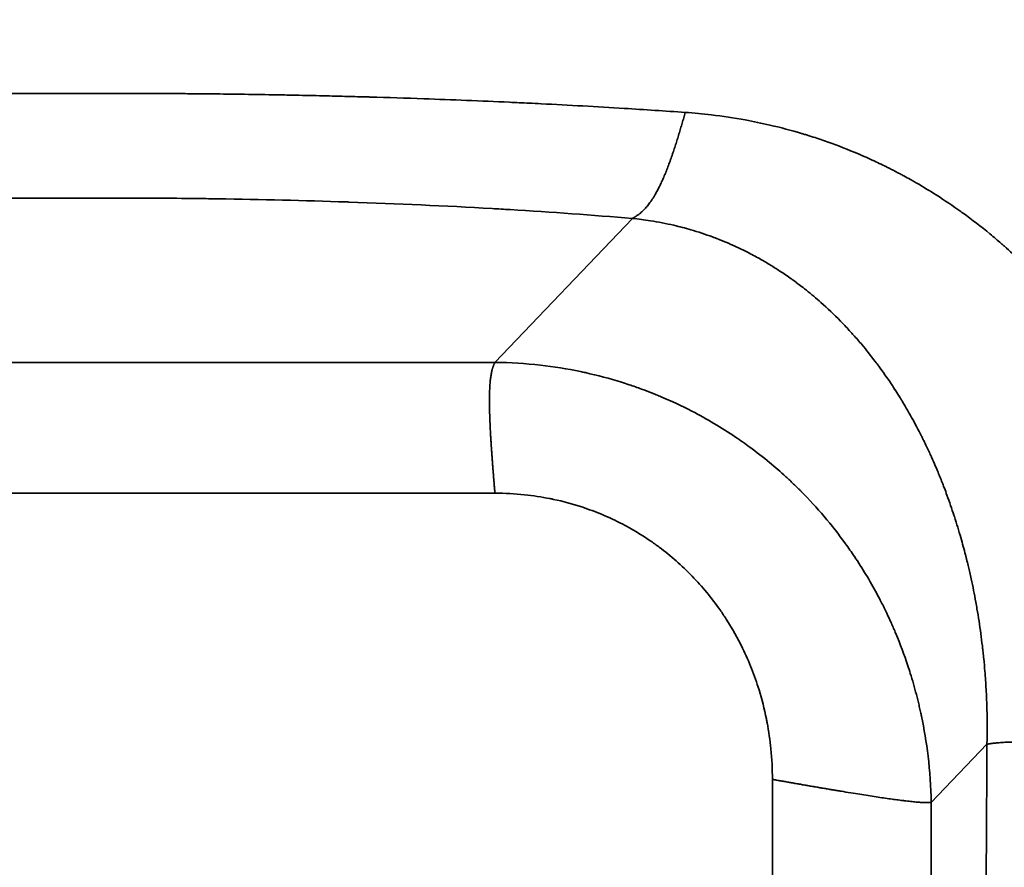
# Model space of a CAD drawing. Header units: millimetres. Extents: x -1904 to -581, y -1544 to 806.
# Tile 13 of 33: x -1659 to -1506, y -1055 to -924. Entities that reach past the tile are written whole.
import ezdxf

# ---------------------------------------------------------------- set-up
doc = ezdxf.new("R2010")
doc.units = ezdxf.units.MM
doc.layers.add('Visible Narrow (ANSI)', color=7, linetype='Continuous', lineweight=35)
doc.styles.get("Standard").update_dxf_attribs({"font": 'tahoma.ttf'})
doc.dimstyles.get("Standard").update_dxf_attribs({"dimtxt": 25, "dimasz": 0.18, "dimexe": 0.18, "dimexo": 0.0625, "dimgap": 0.09, "dimtad": 0, "dimtih": 1, "dimtoh": 1, "dimzin": 0, "dimdsep": 46, "dimtxsty": 'Standard', "dimcen": 0.09, "dimadec": 0, "dimazin": 0, "dimtfac": 1, "dimtofl": 0, "dimtmove": 0, "dimatfit": 3, "dimfxl": 1, "dimtolj": 1, "dimtzin": 0, "dimarcsym": 0})

# ---------------------------------------------------------------- blocks, each defined once
blk = doc.blocks.new('*D13')
at = {"color": 0, "lineweight": -2, "transparency": 16777216}
for p, q in [((-1653.56, 202.77), (-1179.06, 202.77)), ((-1179.24, 202.59), (-1179.24, -637.8)), ((-1179.24, -1544.32), (-1179.24, -703.93)), ((-1653.56, -1544.5), (-1179.06, -1544.5))]:
    blk.add_line(p, q, dxfattribs=at)
at = {"color": 0, "transparency": 16777216}
for points in [[(-1179.27, 202.59), (-1179.21, 202.59), (-1179.24, 202.77)], [(-1179.27, -1544.32), (-1179.21, -1544.32), (-1179.24, -1544.5)]]:
    blk.add_solid(points, dxfattribs=at)
at = {"layer": 'Defpoints', "color": 0, "transparency": 16777216}
for p in [(-1653.63, 202.77), (-1653.63, -1544.5), (-1179.24, -1544.5)]:
    blk.add_point(p, dxfattribs=at)
at = {"color": 0, "transparency": 16777216, "insert": (-1179.24, -670.86), "char_height": 25, "attachment_point": 5}
blk.add_mtext('\\A1;1747.27mm [68{\\H1x;\\S3/4;}]', dxfattribs=at)

msp = doc.modelspace()

# ---------------------------------------------------------------- linework, layer by layer
at = {"layer": 'Visible Narrow (ANSI)'}
for p, q in [((-1585.084, -977.159), (-1563.795, -954.848)), ((-1722.168, -977.159), (-1585.084, -977.159)), ((-1585.084, -997.438), (-1722.168, -997.438)), ((-1508.855, -1036.342), (-1517.483, -1045.384)), ((-1542.103, -1078.802), (-1542.103, -1041.797)), ((-1517.483, -1045.384), (-1517.483, -1082.389))]:
    msp.add_line(p, q, dxfattribs=at)
for points, degree, knots in [([(-1751.656, -938.415), (-1747.529, -938.125), (-1743.36, -937.857), (-1739.161, -937.611), (-1736.002, -937.425), (-1732.825, -937.252), (-1729.634, -937.091), (-1729.044, -937.062), (-1728.454, -937.032), (-1727.864, -937.003), (-1726.315, -936.928), (-1724.763, -936.855), (-1723.209, -936.785), (-1720.732, -936.673), (-1718.249, -936.569), (-1715.761, -936.471), (-1714.995, -936.441), (-1714.228, -936.412), (-1713.462, -936.384), (-1712.201, -936.337), (-1710.94, -936.291), (-1709.677, -936.248), (-1708.662, -936.213), (-1707.647, -936.18), (-1706.63, -936.147), (-1706.166, -936.133), (-1705.701, -936.118), (-1705.237, -936.104), (-1705.193, -936.102), (-1705.149, -936.101), (-1705.106, -936.1), (-1704.852, -936.092), (-1704.597, -936.084), (-1704.343, -936.076), (-1704.216, -936.073), (-1704.089, -936.069), (-1703.962, -936.065), (-1703.898, -936.063), (-1703.835, -936.061), (-1703.771, -936.059), (-1703.708, -936.057), (-1703.646, -936.056), (-1703.581, -936.054), (-1701.919, -936.005), (-1700.255, -935.959), (-1698.589, -935.916), (-1696.916, -935.873), (-1695.241, -935.833), (-1693.565, -935.796), (-1692.699, -935.777), (-1691.832, -935.759), (-1690.966, -935.742), (-1690.146, -935.725), (-1689.326, -935.71), (-1688.506, -935.695), (-1687.217, -935.671), (-1685.928, -935.65), (-1684.638, -935.63), (-1684.23, -935.624), (-1683.821, -935.618), (-1683.413, -935.612), (-1682.766, -935.602), (-1682.119, -935.594), (-1681.471, -935.585), (-1680.944, -935.578), (-1680.416, -935.572), (-1679.888, -935.566), (-1679.624, -935.562), (-1679.36, -935.559), (-1679.096, -935.556), (-1678.832, -935.553), (-1678.569, -935.551), (-1678.304, -935.548), (-1676.887, -935.533), (-1675.471, -935.52), (-1674.054, -935.509), (-1673.348, -935.504), (-1672.643, -935.499), (-1671.937, -935.495), (-1671.511, -935.492), (-1671.085, -935.49), (-1670.659, -935.487), (-1669.952, -935.484), (-1669.246, -935.481), (-1668.539, -935.478), (-1667.974, -935.476), (-1667.409, -935.475), (-1666.845, -935.473), (-1666.492, -935.472), (-1666.139, -935.472), (-1665.786, -935.471), (-1665.751, -935.471), (-1665.715, -935.471), (-1665.68, -935.471), (-1665.661, -935.471), (-1665.642, -935.471), (-1665.622, -935.471), (-1665.609, -935.471), (-1665.596, -935.471), (-1665.583, -935.471), (-1665.58, -935.471), (-1665.575, -935.471), (-1665.574, -935.471), (-1665.463, -935.471), (-1665.251, -935.471), (-1664.939, -935.471), (-1664.791, -935.471), (-1664.621, -935.471), (-1664.428, -935.471), (-1664.422, -935.471), (-1664.416, -935.471), (-1664.41, -935.471), (-1664.297, -935.471), (-1664.173, -935.471), (-1664.04, -935.471), (-1663.972, -935.471), (-1663.902, -935.471), (-1663.828, -935.471), (-1663.785, -935.471), (-1663.74, -935.471), (-1663.696, -935.471), (-1663.661, -935.471), (-1663.627, -935.471), (-1663.594, -935.471), (-1663.561, -935.471), (-1663.53, -935.471), (-1663.498, -935.471), (-1663.444, -935.471), (-1663.387, -935.471), (-1663.329, -935.471), (-1663.221, -935.471), (-1663.11, -935.471), (-1662.994, -935.471), (-1662.842, -935.471), (-1662.681, -935.471), (-1662.514, -935.471), (-1662.349, -935.471), (-1662.177, -935.471), (-1662, -935.47), (-1661.917, -935.47), (-1661.832, -935.47), (-1661.747, -935.47), (-1661.442, -935.47), (-1661.122, -935.47), (-1660.787, -935.47), (-1660.421, -935.47), (-1660.037, -935.47), (-1659.635, -935.47), (-1659.263, -935.47), (-1658.874, -935.47), (-1658.47, -935.47), (-1658.348, -935.47), (-1658.225, -935.47), (-1658.1, -935.47), (-1657.533, -935.47), (-1656.937, -935.47), (-1656.31, -935.469), (-1656.267, -935.469), (-1656.224, -935.469), (-1656.181, -935.469), (-1655.839, -935.469), (-1655.489, -935.469), (-1655.129, -935.469), (-1654.926, -935.469), (-1654.721, -935.469), (-1654.512, -935.469), (-1654.408, -935.469), (-1654.303, -935.469), (-1654.197, -935.469), (-1654.144, -935.469), (-1654.091, -935.469), (-1654.038, -935.469), (-1653.985, -935.469), (-1653.932, -935.469), (-1653.877, -935.469), (-1653.067, -935.469), (-1652.3, -935.469), (-1651.574, -935.469), (-1650.899, -935.469), (-1650.26, -935.469), (-1649.655, -935.47), (-1649.5, -935.47), (-1649.348, -935.47), (-1649.197, -935.47), (-1648.824, -935.47), (-1648.465, -935.47), (-1648.12, -935.47), (-1647.717, -935.47), (-1647.333, -935.47), (-1646.968, -935.47), (-1646.632, -935.47), (-1646.312, -935.47), (-1646.009, -935.47), (-1645.888, -935.47), (-1645.77, -935.47), (-1645.654, -935.47), (-1645.512, -935.47), (-1645.375, -935.47), (-1645.241, -935.47), (-1645.075, -935.47), (-1644.915, -935.47), (-1644.761, -935.47), (-1644.628, -935.47), (-1644.5, -935.47), (-1644.377, -935.47), (-1644.355, -935.47), (-1644.333, -935.47), (-1644.311, -935.47), (-1644.235, -935.47), (-1644.161, -935.47), (-1644.089, -935.47), (-1644.006, -935.47), (-1643.924, -935.47), (-1643.849, -935.47), (-1643.783, -935.47), (-1643.721, -935.47), (-1643.657, -935.47), (-1643.588, -935.47), (-1643.516, -935.471), (-1643.449, -935.471), (-1643.388, -935.471), (-1643.331, -935.471), (-1643.276, -935.471), (-1643.245, -935.471), (-1643.215, -935.471), (-1643.185, -935.471), (-1643.025, -935.47), (-1642.883, -935.47), (-1642.762, -935.47), (-1642.696, -935.47), (-1642.636, -935.47), (-1642.582, -935.47), (-1642.495, -935.47), (-1642.422, -935.47), (-1642.364, -935.47), (-1642.335, -935.47), (-1642.31, -935.47), (-1642.288, -935.47), (-1642.277, -935.47), (-1642.267, -935.47), (-1642.258, -935.47), (-1642.253, -935.47), (-1642.249, -935.47), (-1642.245, -935.47), (-1642.241, -935.47), (-1642.237, -935.47), (-1642.234, -935.47), (-1642.232, -935.47), (-1642.21, -935.47), (-1642.195, -935.47), (-1641.997, -935.47), (-1641.798, -935.471), (-1641.599, -935.471), (-1641.317, -935.471), (-1641.036, -935.472), (-1640.754, -935.472), (-1640.261, -935.473), (-1639.768, -935.475), (-1639.275, -935.476), (-1638.572, -935.479), (-1637.868, -935.481), (-1637.164, -935.485), (-1636.746, -935.487), (-1636.328, -935.489), (-1635.91, -935.491), (-1635.484, -935.493), (-1635.059, -935.496), (-1634.633, -935.499), (-1633.79, -935.504), (-1632.948, -935.511), (-1632.105, -935.518), (-1631.526, -935.522), (-1630.948, -935.528), (-1630.37, -935.533), (-1630.106, -935.536), (-1629.841, -935.538), (-1629.578, -935.541), (-1629.298, -935.544), (-1629.017, -935.547), (-1628.737, -935.55), (-1627.335, -935.565), (-1625.934, -935.582), (-1624.533, -935.602), (-1622.854, -935.625), (-1621.175, -935.652), (-1619.497, -935.681), (-1618.66, -935.696), (-1617.824, -935.712), (-1616.989, -935.728), (-1615.59, -935.755), (-1614.192, -935.785), (-1612.795, -935.816), (-1612.099, -935.832), (-1611.403, -935.848), (-1610.707, -935.865), (-1609.661, -935.89), (-1608.616, -935.917), (-1607.572, -935.944), (-1607.05, -935.958), (-1606.528, -935.972), (-1606.006, -935.987), (-1605.745, -935.994), (-1605.484, -936.001), (-1605.223, -936.009), (-1605.093, -936.012), (-1604.963, -936.016), (-1604.832, -936.02), (-1604.702, -936.024), (-1604.57, -936.027), (-1604.441, -936.031), (-1601.658, -936.112), (-1598.883, -936.201), (-1596.112, -936.299), (-1593.896, -936.378), (-1591.683, -936.462), (-1589.468, -936.552), (-1587.259, -936.642), (-1585.049, -936.738), (-1582.849, -936.839), (-1581.82, -936.887), (-1580.793, -936.935), (-1579.768, -936.985), (-1579.155, -937.015), (-1578.543, -937.045), (-1577.932, -937.076), (-1575.764, -937.184), (-1573.602, -937.299), (-1571.448, -937.419), (-1569.306, -937.538), (-1567.171, -937.663), (-1565.045, -937.793), (-1561.875, -937.988), (-1558.723, -938.195), (-1555.595, -938.415)], 3, [0, 0, 0, 0, 0.0660876, 0.0660876, 0.0660876, 0.1158123, 0.1158123, 0.1158123, 0.125, 0.125, 0.125, 0.149098, 0.149098, 0.149098, 0.1875, 0.1875, 0.1875, 0.1993193, 0.1993193, 0.1993193, 0.21875, 0.21875, 0.21875, 0.234375, 0.234375, 0.234375, 0.2415162, 0.2415162, 0.2415162, 0.2421875, 0.2421875, 0.2421875, 0.2460938, 0.2460938, 0.2460938, 0.2480469, 0.2480469, 0.2480469, 0.2490234, 0.2490234, 0.2490234, 0.25, 0.25, 0.25, 0.2747697, 0.2747697, 0.2747697, 0.2996488, 0.2996488, 0.2996488, 0.3125, 0.3125, 0.3125, 0.3246542, 0.3246542, 0.3246542, 0.34375, 0.34375, 0.34375, 0.3497967, 0.3497967, 0.3497967, 0.359375, 0.359375, 0.359375, 0.3671875, 0.3671875, 0.3671875, 0.3710938, 0.3710938, 0.3710938, 0.375, 0.375, 0.375, 0.3958605, 0.3958605, 0.3958605, 0.40625, 0.40625, 0.40625, 0.412526, 0.412526, 0.412526, 0.4229349, 0.4229349, 0.4229349, 0.4312588, 0.4312588, 0.4312588, 0.4364596, 0.4364596, 0.4364596, 0.4369798, 0.4369798, 0.4369798, 0.4372631, 0.4372631, 0.4372631, 0.437456, 0.437456, 0.437456, 0.4375, 0.4375, 0.4375, 0.4481038, 0.4481038, 0.4481038, 0.453125, 0.453125, 0.453125, 0.453279, 0.453279, 0.453279, 0.4562052, 0.4562052, 0.4562052, 0.4576997, 0.4576997, 0.4576997, 0.4585847, 0.4585847, 0.4585847, 0.4592693, 0.4592693, 0.4592693, 0.4599354, 0.4599354, 0.4599354, 0.4610609, 0.4610609, 0.4610609, 0.4631832, 0.4631832, 0.4631832, 0.4659815, 0.4659815, 0.4659815, 0.46875, 0.46875, 0.46875, 0.4700497, 0.4700497, 0.4700497, 0.4746658, 0.4746658, 0.4746658, 0.479704, 0.479704, 0.479704, 0.484375, 0.484375, 0.484375, 0.4857872, 0.4857872, 0.4857872, 0.4921875, 0.4921875, 0.4921875, 0.4926279, 0.4926279, 0.4926279, 0.4960938, 0.4960938, 0.4960938, 0.4980469, 0.4980469, 0.4980469, 0.4990234, 0.4990234, 0.4990234, 0.4995117, 0.4995117, 0.4995117, 0.5, 0.5, 0.5, 0.5072028, 0.5072028, 0.5072028, 0.5139078, 0.5139078, 0.5139078, 0.515625, 0.515625, 0.515625, 0.5198857, 0.5198857, 0.5198857, 0.5248559, 0.5248559, 0.5248559, 0.5294322, 0.5294322, 0.5294322, 0.53125, 0.53125, 0.53125, 0.5334794, 0.5334794, 0.5334794, 0.5362461, 0.5362461, 0.5362461, 0.5386301, 0.5386301, 0.5386301, 0.5390625, 0.5390625, 0.5390625, 0.5405496, 0.5405496, 0.5405496, 0.5422771, 0.5422771, 0.5422771, 0.5437719, 0.5437719, 0.5437719, 0.545403, 0.545403, 0.545403, 0.546875, 0.546875, 0.546875, 0.5477174, 0.5477174, 0.5477174, 0.5522457, 0.5522457, 0.5522457, 0.5546875, 0.5546875, 0.5546875, 0.5585938, 0.5585938, 0.5585938, 0.5605469, 0.5605469, 0.5605469, 0.5615234, 0.5615234, 0.5615234, 0.5620117, 0.5620117, 0.5620117, 0.5624695, 0.5624695, 0.5624695, 0.5626872, 0.5626872, 0.5626872, 0.5656357, 0.5656357, 0.5656357, 0.5698151, 0.5698151, 0.5698151, 0.5771245, 0.5771245, 0.5771245, 0.5875554, 0.5875554, 0.5875554, 0.59375, 0.59375, 0.59375, 0.6000541, 0.6000541, 0.6000541, 0.6125349, 0.6125349, 0.6125349, 0.6210938, 0.6210938, 0.6210938, 0.625, 0.625, 0.625, 0.6291756, 0.6291756, 0.6291756, 0.6500366, 0.6500366, 0.6500366, 0.6750408, 0.6750408, 0.6750408, 0.6875, 0.6875, 0.6875, 0.7083537, 0.7083537, 0.7083537, 0.71875, 0.71875, 0.71875, 0.734375, 0.734375, 0.734375, 0.7421875, 0.7421875, 0.7421875, 0.7460938, 0.7460938, 0.7460938, 0.7480469, 0.7480469, 0.7480469, 0.75, 0.75, 0.75, 0.7920831, 0.7920831, 0.7920831, 0.8257361, 0.8257361, 0.8257361, 0.8593024, 0.8593024, 0.8593024, 0.875, 0.875, 0.875, 0.884378, 0.884378, 0.884378, 0.9176294, 0.9176294, 0.9176294, 0.9506918, 0.9506918, 0.9506918, 1, 1, 1, 1]), ([(-1563.795, -954.848), (-1563.064, -954.423), (-1562.333, -953.999), (-1560.53, -952.24), (-1558.755, -948.678), (-1557.007, -943.33), (-1556.302, -940.875), (-1555.595, -938.415)], 5, [0, 0, 0, 0, 0, 0, 0.5, 0.5, 1, 1, 1, 1, 1, 1]), ([(-1555.595, -938.415), (-1554.243, -938.51), (-1552.898, -938.637), (-1551.556, -938.796), (-1549.796, -939.005), (-1548.042, -939.269), (-1546.302, -939.588), (-1545.026, -939.822), (-1543.757, -940.085), (-1542.493, -940.379), (-1540.845, -940.761), (-1539.208, -941.194), (-1537.582, -941.678), (-1537.574, -941.68), (-1537.566, -941.683), (-1537.557, -941.685), (-1537.361, -941.744), (-1537.165, -941.803), (-1536.97, -941.863), (-1536.872, -941.893), (-1536.774, -941.923), (-1536.676, -941.953), (-1536.591, -941.98), (-1536.505, -942.006), (-1536.42, -942.033), (-1536.408, -942.037), (-1536.394, -942.041), (-1536.383, -942.045), (-1535.591, -942.294), (-1534.803, -942.554), (-1534.018, -942.827), (-1532.47, -943.365), (-1530.937, -943.95), (-1529.419, -944.582), (-1528.906, -944.796), (-1528.394, -945.014), (-1527.885, -945.239), (-1527.465, -945.423), (-1527.047, -945.612), (-1526.629, -945.804), (-1525.897, -946.141), (-1525.168, -946.489), (-1524.443, -946.849), (-1524.214, -946.963), (-1523.984, -947.078), (-1523.755, -947.195), (-1523.269, -947.441), (-1522.785, -947.693), (-1522.303, -947.95), (-1522.109, -948.054), (-1521.915, -948.158), (-1521.721, -948.263), (-1521.384, -948.446), (-1521.048, -948.632), (-1520.712, -948.82), (-1520.544, -948.914), (-1520.377, -949.009), (-1520.21, -949.104), (-1520.053, -949.194), (-1519.896, -949.284), (-1519.74, -949.374), (-1519.729, -949.38), (-1519.718, -949.387), (-1519.708, -949.392), (-1518.697, -949.979), (-1517.697, -950.587), (-1516.708, -951.216), (-1515.416, -952.04), (-1514.144, -952.9), (-1512.89, -953.799), (-1512.782, -953.876), (-1512.675, -953.954), (-1512.567, -954.031), (-1511.149, -955.058), (-1509.757, -956.132), (-1508.389, -957.256), (-1508.083, -957.508), (-1507.777, -957.763), (-1507.473, -958.02), (-1507.197, -958.254), (-1506.921, -958.49), (-1506.646, -958.728), (-1506.509, -958.847), (-1506.372, -958.967), (-1506.235, -959.087), (-1506.116, -959.192), (-1505.996, -959.297), (-1505.877, -959.403), (-1505.86, -959.418), (-1505.842, -959.434), (-1505.826, -959.449), (-1504.99, -960.192), (-1504.168, -960.952), (-1503.36, -961.727), (-1502.165, -962.874), (-1501.001, -964.056), (-1499.867, -965.273), (-1499.731, -965.419), (-1499.594, -965.566), (-1499.459, -965.714), (-1498.455, -966.805), (-1497.475, -967.924), (-1496.519, -969.072), (-1495.861, -969.861), (-1495.214, -970.663), (-1494.579, -971.479), (-1494.524, -971.549), (-1494.47, -971.62), (-1494.416, -971.689), (-1493.729, -972.577), (-1493.057, -973.477), (-1492.403, -974.386), (-1491.531, -975.599), (-1490.69, -976.829), (-1489.877, -978.079), (-1489.777, -978.232), (-1489.678, -978.385), (-1489.579, -978.538), (-1488.671, -979.95), (-1487.799, -981.386), (-1486.961, -982.848), (-1486.753, -983.21), (-1486.547, -983.574), (-1486.343, -983.94), (-1486.173, -984.246), (-1486.003, -984.554), (-1485.836, -984.863), (-1485.752, -985.017), (-1485.668, -985.172), (-1485.585, -985.326), (-1485.543, -985.404), (-1485.502, -985.481), (-1485.46, -985.559), (-1485.44, -985.598), (-1485.419, -985.637), (-1485.398, -985.675), (-1485.378, -985.714), (-1485.358, -985.752), (-1485.337, -985.792), (-1484.807, -986.79), (-1484.297, -987.793), (-1483.804, -988.8), (-1483.034, -990.374), (-1482.308, -991.96), (-1481.622, -993.558), (-1481.565, -993.693), (-1481.507, -993.828), (-1481.45, -993.963), (-1480.85, -995.376), (-1480.283, -996.8), (-1479.746, -998.233), (-1479.462, -998.991), (-1479.186, -999.753), (-1478.919, -1000.517), (-1478.861, -1000.684), (-1478.803, -1000.852), (-1478.745, -1001.02), (-1478.716, -1001.104), (-1478.687, -1001.188), (-1478.659, -1001.272), (-1478.634, -1001.345), (-1478.609, -1001.419), (-1478.584, -1001.492), (-1478.58, -1001.503), (-1478.577, -1001.512), (-1478.573, -1001.524), (-1478.192, -1002.648), (-1477.832, -1003.77), (-1477.491, -1004.894), (-1477.142, -1006.045), (-1476.812, -1007.198), (-1476.503, -1008.349), (-1476.329, -1008.996), (-1476.161, -1009.643), (-1475.999, -1010.291), (-1475.868, -1010.814), (-1475.741, -1011.338), (-1475.618, -1011.862), (-1475.245, -1013.451), (-1474.908, -1015.04), (-1474.606, -1016.629), (-1474.455, -1017.424), (-1474.312, -1018.22), (-1474.178, -1019.015), (-1474.176, -1019.027), (-1474.174, -1019.037), (-1474.172, -1019.05), (-1474.104, -1019.457), (-1474.038, -1019.864), (-1473.974, -1020.27), (-1473.714, -1021.927), (-1473.492, -1023.577), (-1473.306, -1025.22), (-1473.176, -1026.375), (-1473.064, -1027.527), (-1472.969, -1028.675), (-1472.925, -1029.214), (-1472.885, -1029.751), (-1472.848, -1030.288), (-1472.669, -1032.925), (-1472.583, -1035.543), (-1472.588, -1038.141)], 3, [0, 0, 0, 0, 0.0258599, 0.0258599, 0.0258599, 0.0597708, 0.0597708, 0.0597708, 0.0846247, 0.0846247, 0.0846247, 0.1170239, 0.1170239, 0.1170239, 0.1171875, 0.1171875, 0.1171875, 0.1210938, 0.1210938, 0.1210938, 0.1230469, 0.1230469, 0.1230469, 0.1247559, 0.1247559, 0.1247559, 0.125, 0.125, 0.125, 0.1421644, 0.1421644, 0.1421644, 0.176046, 0.176046, 0.176046, 0.1875, 0.1875, 0.1875, 0.1969367, 0.1969367, 0.1969367, 0.2134984, 0.2134984, 0.2134984, 0.21875, 0.21875, 0.21875, 0.2298897, 0.2298897, 0.2298897, 0.234375, 0.234375, 0.234375, 0.2421875, 0.2421875, 0.2421875, 0.2460938, 0.2460938, 0.2460938, 0.2497559, 0.2497559, 0.2497559, 0.25, 0.25, 0.25, 0.2758295, 0.2758295, 0.2758295, 0.309595, 0.309595, 0.309595, 0.3125, 0.3125, 0.3125, 0.3507867, 0.3507867, 0.3507867, 0.359375, 0.359375, 0.359375, 0.3671875, 0.3671875, 0.3671875, 0.3710938, 0.3710938, 0.3710938, 0.3745117, 0.3745117, 0.3745117, 0.375, 0.375, 0.375, 0.4002088, 0.4002088, 0.4002088, 0.4375, 0.4375, 0.4375, 0.441989, 0.441989, 0.441989, 0.4752052, 0.4752052, 0.4752052, 0.4980469, 0.4980469, 0.4980469, 0.5, 0.5, 0.5, 0.5250321, 0.5250321, 0.5250321, 0.5584206, 0.5584206, 0.5584206, 0.5625, 0.5625, 0.5625, 0.6000586, 0.6000586, 0.6000586, 0.609375, 0.609375, 0.609375, 0.6171875, 0.6171875, 0.6171875, 0.6210937, 0.6210937, 0.6210937, 0.6230469, 0.6230469, 0.6230469, 0.6240234, 0.6240234, 0.6240234, 0.625, 0.625, 0.625, 0.6493973, 0.6493973, 0.6493973, 0.6875, 0.6875, 0.6875, 0.6907092, 0.6907092, 0.6907092, 0.7243732, 0.7243732, 0.7243732, 0.7421875, 0.7421875, 0.7421875, 0.7460937, 0.7460937, 0.7460937, 0.7480469, 0.7480469, 0.7480469, 0.7497559, 0.7497559, 0.7497559, 0.75, 0.75, 0.75, 0.7740428, 0.7740428, 0.7740428, 0.7986522, 0.7986522, 0.7986522, 0.8125, 0.8125, 0.8125, 0.8237075, 0.8237075, 0.8237075, 0.85772, 0.85772, 0.85772, 0.8747559, 0.8747559, 0.8747559, 0.875, 0.875, 0.875, 0.8828683, 0.8828683, 0.8828683, 0.914947, 0.914947, 0.914947, 0.9375, 0.9375, 0.9375, 0.948073, 0.948073, 0.948073, 1, 1, 1, 1]), ([(-1563.795, -954.848), (-1569.977, -954.333), (-1576.293, -953.88), (-1582.743, -953.489), (-1583.664, -953.433), (-1584.59, -953.378), (-1585.516, -953.325), (-1592.806, -952.905), (-1600.206, -952.565), (-1607.716, -952.306), (-1607.835, -952.302), (-1607.956, -952.298), (-1608.074, -952.294), (-1614.67, -952.069), (-1621.315, -951.907), (-1628.008, -951.808), (-1628.964, -951.794), (-1629.923, -951.781), (-1630.879, -951.769), (-1634.585, -951.725), (-1638.293, -951.7), (-1642.003, -951.694), (-1642.063, -951.694), (-1642.123, -951.694), (-1642.183, -951.694), (-1642.213, -951.694), (-1642.243, -951.694), (-1642.272, -951.693), (-1642.301, -951.693), (-1642.329, -951.693), (-1642.357, -951.693), (-1642.36, -951.693), (-1642.362, -951.693), (-1642.363, -951.693), (-1642.785, -951.693), (-1646.567, -951.693), (-1653.708, -951.693), (-1653.764, -951.693), (-1653.822, -951.693), (-1653.877, -951.693), (-1660.52, -951.693), (-1664.309, -951.693), (-1665.245, -951.694), (-1665.276, -951.694), (-1665.304, -951.694), (-1665.329, -951.694), (-1665.347, -951.694), (-1665.364, -951.694), (-1665.379, -951.694), (-1665.384, -951.694), (-1665.388, -951.694), (-1665.393, -951.694), (-1665.395, -951.694), (-1665.417, -951.694), (-1665.431, -951.694), (-1668.308, -951.699), (-1671.183, -951.716), (-1674.058, -951.744), (-1675.02, -951.753), (-1675.981, -951.764), (-1676.945, -951.776), (-1684.172, -951.867), (-1691.343, -952.032), (-1698.455, -952.269), (-1698.81, -952.281), (-1699.166, -952.293), (-1699.521, -952.306), (-1699.64, -952.31), (-1699.759, -952.314), (-1699.877, -952.318), (-1707.149, -952.571), (-1714.313, -952.9), (-1721.369, -953.304), (-1721.596, -953.317), (-1721.823, -953.33), (-1722.051, -953.343), (-1729.361, -953.767), (-1736.496, -954.268), (-1743.457, -954.848)], 3, [0, 0, 0, 0, 0.109375, 0.109375, 0.109375, 0.125, 0.125, 0.125, 0.2480469, 0.2480469, 0.2480469, 0.25, 0.25, 0.25, 0.359375, 0.359375, 0.359375, 0.375, 0.375, 0.375, 0.4355469, 0.4355469, 0.4355469, 0.4365234, 0.4365234, 0.4365234, 0.4370117, 0.4370117, 0.4370117, 0.4374695, 0.4374695, 0.4374695, 0.4375301, 0.4375301, 0.4375301, 0.4995117, 0.4995117, 0.4995117, 0.5, 0.5, 0.5, 0.5585938, 0.5585938, 0.5585938, 0.5605469, 0.5605469, 0.5605469, 0.5620117, 0.5620117, 0.5620117, 0.5624695, 0.5624695, 0.5624695, 0.5627011, 0.5627011, 0.5627011, 0.609375, 0.609375, 0.609375, 0.625, 0.625, 0.625, 0.7421875, 0.7421875, 0.7421875, 0.7480469, 0.7480469, 0.7480469, 0.75, 0.75, 0.75, 0.8710938, 0.8710938, 0.8710938, 0.875, 0.875, 0.875, 1, 1, 1, 1]), ([(-1508.855, -1036.342), (-1508.808, -1034.311), (-1508.817, -1032.229), (-1508.891, -1030.101), (-1508.905, -1029.706), (-1508.92, -1029.31), (-1508.938, -1028.912), (-1508.981, -1027.968), (-1509.037, -1027.016), (-1509.106, -1026.056), (-1509.129, -1025.723), (-1509.155, -1025.389), (-1509.182, -1025.054), (-1509.234, -1024.404), (-1509.293, -1023.75), (-1509.358, -1023.094), (-1509.39, -1022.766), (-1509.424, -1022.436), (-1509.46, -1022.107), (-1509.46, -1022.102), (-1509.461, -1022.098), (-1509.461, -1022.093), (-1509.479, -1021.933), (-1509.496, -1021.772), (-1509.514, -1021.611), (-1509.524, -1021.529), (-1509.533, -1021.446), (-1509.543, -1021.363), (-1509.551, -1021.291), (-1509.559, -1021.218), (-1509.568, -1021.146), (-1509.569, -1021.135), (-1509.57, -1021.123), (-1509.571, -1021.115), (-1509.646, -1020.475), (-1509.728, -1019.827), (-1509.816, -1019.171), (-1509.985, -1017.922), (-1510.179, -1016.643), (-1510.403, -1015.337), (-1510.462, -1014.994), (-1510.523, -1014.648), (-1510.587, -1014.301), (-1510.695, -1013.707), (-1510.809, -1013.109), (-1510.929, -1012.505), (-1511.048, -1011.908), (-1511.174, -1011.306), (-1511.306, -1010.7), (-1511.377, -1010.373), (-1511.451, -1010.045), (-1511.526, -1009.715), (-1511.591, -1009.43), (-1511.657, -1009.144), (-1511.725, -1008.857), (-1511.799, -1008.547), (-1511.874, -1008.237), (-1511.951, -1007.925), (-1511.989, -1007.77), (-1512.028, -1007.613), (-1512.068, -1007.457), (-1512.087, -1007.379), (-1512.107, -1007.301), (-1512.127, -1007.223), (-1512.137, -1007.183), (-1512.147, -1007.144), (-1512.157, -1007.105), (-1512.166, -1007.071), (-1512.175, -1007.037), (-1512.183, -1007.002), (-1512.185, -1006.997), (-1512.186, -1006.991), (-1512.187, -1006.988), (-1512.405, -1006.139), (-1512.645, -1005.249), (-1512.911, -1004.321), (-1513.208, -1003.282), (-1513.538, -1002.195), (-1513.905, -1001.064), (-1513.928, -1000.994), (-1513.95, -1000.924), (-1513.973, -1000.855), (-1514.302, -999.849), (-1514.661, -998.808), (-1515.054, -997.737), (-1515.185, -997.38), (-1515.321, -997.018), (-1515.459, -996.653), (-1515.543, -996.435), (-1515.628, -996.215), (-1515.714, -995.994), (-1515.829, -995.699), (-1515.946, -995.402), (-1516.067, -995.103), (-1516.127, -994.953), (-1516.188, -994.804), (-1516.249, -994.653), (-1516.28, -994.578), (-1516.311, -994.503), (-1516.342, -994.427), (-1516.357, -994.389), (-1516.373, -994.352), (-1516.388, -994.314), (-1516.403, -994.278), (-1516.418, -994.243), (-1516.432, -994.208), (-1516.433, -994.205), (-1516.435, -994.202), (-1516.435, -994.2), (-1516.675, -993.624), (-1517.009, -992.833), (-1517.455, -991.84), (-1517.462, -991.826), (-1517.468, -991.811), (-1517.475, -991.797), (-1517.693, -991.312), (-1517.938, -990.78), (-1518.213, -990.203), (-1518.354, -989.906), (-1518.503, -989.597), (-1518.661, -989.277), (-1518.74, -989.116), (-1518.82, -988.953), (-1518.903, -988.787), (-1518.945, -988.704), (-1518.987, -988.621), (-1519.029, -988.536), (-1519.05, -988.494), (-1519.072, -988.452), (-1519.093, -988.409), (-1519.104, -988.388), (-1519.115, -988.367), (-1519.126, -988.345), (-1519.131, -988.334), (-1519.137, -988.324), (-1519.142, -988.313), (-1519.147, -988.302), (-1519.153, -988.29), (-1519.158, -988.281), (-1519.224, -988.151), (-1519.29, -988.023), (-1519.355, -987.897), (-1519.903, -986.83), (-1520.42, -985.884), (-1520.894, -985.05), (-1520.928, -984.99), (-1520.962, -984.93), (-1520.995, -984.871), (-1521.24, -984.443), (-1521.472, -984.045), (-1521.692, -983.676), (-1521.801, -983.492), (-1521.908, -983.315), (-1522.011, -983.145), (-1522.062, -983.06), (-1522.113, -982.977), (-1522.162, -982.896), (-1522.187, -982.855), (-1522.212, -982.815), (-1522.236, -982.775), (-1522.249, -982.755), (-1522.261, -982.735), (-1522.273, -982.716), (-1522.281, -982.703), (-1522.288, -982.691), (-1522.296, -982.678), (-1522.3, -982.671), (-1522.302, -982.668), (-1522.309, -982.657), (-1522.768, -981.913), (-1523.228, -981.196), (-1523.687, -980.506), (-1524.335, -979.532), (-1524.982, -978.612), (-1525.623, -977.742), (-1525.8, -977.501), (-1525.978, -977.263), (-1526.155, -977.029), (-1526.848, -976.114), (-1527.533, -975.257), (-1528.205, -974.454), (-1528.653, -973.919), (-1529.096, -973.408), (-1529.531, -972.92), (-1529.621, -972.819), (-1529.71, -972.72), (-1529.799, -972.621), (-1529.903, -972.507), (-1530.052, -972.343), (-1530.185, -972.198), (-1530.64, -971.704), (-1531.097, -971.224), (-1531.556, -970.756), (-1532.555, -969.739), (-1533.562, -968.784), (-1534.573, -967.888), (-1535.322, -967.224), (-1536.074, -966.592), (-1536.826, -965.992), (-1536.932, -965.907), (-1537.038, -965.824), (-1537.144, -965.74), (-1537.429, -965.516), (-1537.714, -965.296), (-1537.999, -965.081), (-1538.194, -964.933), (-1538.39, -964.787), (-1538.585, -964.644), (-1538.683, -964.572), (-1538.78, -964.5), (-1538.878, -964.43), (-1538.927, -964.394), (-1538.976, -964.359), (-1539.024, -964.324), (-1539.067, -964.293), (-1539.11, -964.263), (-1539.152, -964.232), (-1539.158, -964.228), (-1539.163, -964.224), (-1539.171, -964.219), (-1539.754, -963.802), (-1540.339, -963.401), (-1540.928, -963.013), (-1541.41, -962.696), (-1541.895, -962.388), (-1542.381, -962.091), (-1542.876, -961.788), (-1543.371, -961.496), (-1543.868, -961.213), (-1544.175, -961.039), (-1544.483, -960.868), (-1544.792, -960.701), (-1545.117, -960.524), (-1545.443, -960.352), (-1545.769, -960.185), (-1546.812, -959.648), (-1547.861, -959.154), (-1548.913, -958.7), (-1549.444, -958.471), (-1549.977, -958.252), (-1550.51, -958.043), (-1550.518, -958.04), (-1550.524, -958.038), (-1550.533, -958.034), (-1550.807, -957.927), (-1551.081, -957.823), (-1551.356, -957.721), (-1552.474, -957.307), (-1553.6, -956.935), (-1554.733, -956.604), (-1555.603, -956.35), (-1556.478, -956.12), (-1557.359, -955.915), (-1558.563, -955.634), (-1559.777, -955.397), (-1560.993, -955.207), (-1561.926, -955.06), (-1562.86, -954.941), (-1563.795, -954.848)], 3, [0, 0, 0, 0, 0.0527192, 0.0527192, 0.0527192, 0.0625, 0.0625, 0.0625, 0.0857011, 0.0857011, 0.0857011, 0.09375, 0.09375, 0.09375, 0.109375, 0.109375, 0.109375, 0.1171875, 0.1171875, 0.1171875, 0.1172923, 0.1172923, 0.1172923, 0.1210937, 0.1210937, 0.1210937, 0.1230469, 0.1230469, 0.1230469, 0.1247559, 0.1247559, 0.1247559, 0.125, 0.125, 0.125, 0.1433521, 0.1433521, 0.1433521, 0.1783026, 0.1783026, 0.1783026, 0.1875, 0.1875, 0.1875, 0.2032179, 0.2032179, 0.2032179, 0.21875, 0.21875, 0.21875, 0.2271292, 0.2271292, 0.2271292, 0.234375, 0.234375, 0.234375, 0.2421875, 0.2421875, 0.2421875, 0.2460937, 0.2460937, 0.2460937, 0.2480469, 0.2480469, 0.2480469, 0.2490234, 0.2490234, 0.2490234, 0.2498779, 0.2498779, 0.2498779, 0.25, 0.25, 0.25, 0.2794818, 0.2794818, 0.2794818, 0.3125, 0.3125, 0.3125, 0.3145308, 0.3145308, 0.3145308, 0.34375, 0.34375, 0.34375, 0.353516, 0.353516, 0.353516, 0.359375, 0.359375, 0.359375, 0.3671875, 0.3671875, 0.3671875, 0.3710937, 0.3710937, 0.3710937, 0.3730469, 0.3730469, 0.3730469, 0.3740234, 0.3740234, 0.3740234, 0.374939, 0.374939, 0.374939, 0.375, 0.375, 0.375, 0.40625, 0.40625, 0.40625, 0.4067012, 0.4067012, 0.4067012, 0.421875, 0.421875, 0.421875, 0.4296875, 0.4296875, 0.4296875, 0.4335937, 0.4335937, 0.4335937, 0.4355469, 0.4355469, 0.4355469, 0.4365234, 0.4365234, 0.4365234, 0.4370117, 0.4370117, 0.4370117, 0.4372559, 0.4372559, 0.4372559, 0.4375, 0.4375, 0.4375, 0.4408122, 0.4408122, 0.4408122, 0.46875, 0.46875, 0.46875, 0.4707663, 0.4707663, 0.4707663, 0.4853831, 0.4853831, 0.4853831, 0.4926916, 0.4926916, 0.4926916, 0.4963458, 0.4963458, 0.4963458, 0.4981729, 0.4981729, 0.4981729, 0.4990864, 0.4990864, 0.4990864, 0.4996711, 0.4996711, 0.4996711, 0.5, 0.5, 0.5, 0.522294, 0.522294, 0.522294, 0.5537636, 0.5537636, 0.5537636, 0.5625, 0.5625, 0.5625, 0.5966978, 0.5966978, 0.5966978, 0.6194984, 0.6194984, 0.6194984, 0.6241972, 0.6241972, 0.6241972, 0.629642, 0.629642, 0.629642, 0.648236, 0.648236, 0.648236, 0.6887175, 0.6887175, 0.6887175, 0.71875, 0.71875, 0.71875, 0.7229829, 0.7229829, 0.7229829, 0.734375, 0.734375, 0.734375, 0.7421875, 0.7421875, 0.7421875, 0.7460937, 0.7460937, 0.7460937, 0.7480469, 0.7480469, 0.7480469, 0.7497559, 0.7497559, 0.7497559, 0.75, 0.75, 0.75, 0.7697522, 0.7697522, 0.7697522, 0.7859077, 0.7859077, 0.7859077, 0.8023376, 0.8023376, 0.8023376, 0.8125, 0.8125, 0.8125, 0.8232038, 0.8232038, 0.8232038, 0.8574373, 0.8574373, 0.8574373, 0.8747559, 0.8747559, 0.8747559, 0.875, 0.875, 0.875, 0.8829366, 0.8829366, 0.8829366, 0.9152498, 0.9152498, 0.9152498, 0.9400806, 0.9400806, 0.9400806, 0.9739829, 0.9739829, 0.9739829, 1, 1, 1, 1]), ([(-1585.084, -997.438), (-1585.338, -994.401), (-1585.593, -991.365), (-1586.047, -984.762), (-1586.047, -980.385), (-1585.594, -978.231), (-1585.339, -977.694), (-1585.084, -977.159)], 5, [0, 0, 0, 0, 0, 0, 0.5, 0.5, 1, 1, 1, 1, 1, 1]), ([(-1585.084, -977.159), (-1582.714, -977.182), (-1580.358, -977.329), (-1578.028, -977.594), (-1575.941, -977.832), (-1573.875, -978.165), (-1571.837, -978.589), (-1571.582, -978.643), (-1571.327, -978.697), (-1571.072, -978.753), (-1569.178, -979.171), (-1567.309, -979.668), (-1565.471, -980.242), (-1565.074, -980.366), (-1564.679, -980.493), (-1564.286, -980.624), (-1563.645, -980.837), (-1563.009, -981.06), (-1562.376, -981.291), (-1561.866, -981.478), (-1561.358, -981.671), (-1560.854, -981.87), (-1560.601, -981.969), (-1560.35, -982.07), (-1560.099, -982.172), (-1559.848, -982.275), (-1559.599, -982.378), (-1559.349, -982.484), (-1557.731, -983.166), (-1556.138, -983.913), (-1554.574, -984.722), (-1552.256, -985.922), (-1550.002, -987.26), (-1547.826, -988.729), (-1547.081, -989.232), (-1546.346, -989.751), (-1545.62, -990.284), (-1544.57, -991.056), (-1543.541, -991.86), (-1542.535, -992.694), (-1541.683, -993.399), (-1540.848, -994.127), (-1540.03, -994.875), (-1539.62, -995.249), (-1539.216, -995.629), (-1538.815, -996.014), (-1538.615, -996.206), (-1538.416, -996.4), (-1538.218, -996.595), (-1538.119, -996.692), (-1538.02, -996.79), (-1537.921, -996.888), (-1537.872, -996.937), (-1537.823, -996.987), (-1537.774, -997.036), (-1537.749, -997.06), (-1537.725, -997.085), (-1537.7, -997.11), (-1537.676, -997.134), (-1537.65, -997.16), (-1537.627, -997.184), (-1535.182, -999.652), (-1532.884, -1002.35), (-1530.778, -1005.263), (-1530.309, -1005.913), (-1529.848, -1006.574), (-1529.398, -1007.245), (-1528.164, -1009.085), (-1527.006, -1011.004), (-1525.933, -1012.996), (-1525.694, -1013.44), (-1525.46, -1013.887), (-1525.229, -1014.338), (-1524.943, -1014.899), (-1524.663, -1015.466), (-1524.39, -1016.038), (-1524.144, -1016.554), (-1523.904, -1017.075), (-1523.669, -1017.599), (-1523.552, -1017.861), (-1523.436, -1018.125), (-1523.322, -1018.389), (-1523.265, -1018.521), (-1523.208, -1018.654), (-1523.151, -1018.786), (-1523.102, -1018.902), (-1523.054, -1019.018), (-1523.005, -1019.133), (-1522.998, -1019.151), (-1522.99, -1019.169), (-1522.983, -1019.185), (-1522.306, -1020.806), (-1521.678, -1022.479), (-1521.107, -1024.202), (-1520.979, -1024.587), (-1520.855, -1024.975), (-1520.733, -1025.364), (-1520.4, -1026.432), (-1520.088, -1027.518), (-1519.8, -1028.621), (-1519.656, -1029.173), (-1519.518, -1029.729), (-1519.386, -1030.289), (-1519.322, -1030.56), (-1519.26, -1030.833), (-1519.199, -1031.106), (-1519.197, -1031.115), (-1519.195, -1031.124), (-1519.193, -1031.133), (-1519.162, -1031.274), (-1519.131, -1031.415), (-1519.1, -1031.557), (-1519.085, -1031.628), (-1519.07, -1031.699), (-1519.054, -1031.77), (-1519.043, -1031.823), (-1519.032, -1031.876), (-1519.021, -1031.93), (-1519.017, -1031.947), (-1519.013, -1031.966), (-1519.009, -1031.983), (-1518.589, -1033.987), (-1518.243, -1036.058), (-1517.987, -1038.191), (-1517.707, -1040.519), (-1517.533, -1042.921), (-1517.483, -1045.384)], 3, [0, 0, 0, 0, 0.0659382, 0.0659382, 0.0659382, 0.125, 0.125, 0.125, 0.1323986, 0.1323986, 0.1323986, 0.1875, 0.1875, 0.1875, 0.1993941, 0.1993941, 0.1993941, 0.21875, 0.21875, 0.21875, 0.234375, 0.234375, 0.234375, 0.2421875, 0.2421875, 0.2421875, 0.25, 0.25, 0.25, 0.3003694, 0.3003694, 0.3003694, 0.375, 0.375, 0.375, 0.4005495, 0.4005495, 0.4005495, 0.4375, 0.4375, 0.4375, 0.46875, 0.46875, 0.46875, 0.484375, 0.484375, 0.484375, 0.4921875, 0.4921875, 0.4921875, 0.4960938, 0.4960938, 0.4960938, 0.4980469, 0.4980469, 0.4980469, 0.4990234, 0.4990234, 0.4990234, 0.5, 0.5, 0.5, 0.6021976, 0.6021976, 0.6021976, 0.625, 0.625, 0.625, 0.6875, 0.6875, 0.6875, 0.7014237, 0.7014237, 0.7014237, 0.71875, 0.71875, 0.71875, 0.734375, 0.734375, 0.734375, 0.7421875, 0.7421875, 0.7421875, 0.7460938, 0.7460938, 0.7460938, 0.749492, 0.749492, 0.749492, 0.75, 0.75, 0.75, 0.8010872, 0.8010872, 0.8010872, 0.8125, 0.8125, 0.8125, 0.84375, 0.84375, 0.84375, 0.859375, 0.859375, 0.859375, 0.8669411, 0.8669411, 0.8669411, 0.8671875, 0.8671875, 0.8671875, 0.8710938, 0.8710938, 0.8710938, 0.8730469, 0.8730469, 0.8730469, 0.8745117, 0.8745117, 0.8745117, 0.875, 0.875, 0.875, 0.9347534, 0.9347534, 0.9347534, 1, 1, 1, 1]), ([(-1542.103, -1041.797), (-1542.103, -1040.214), (-1542.18, -1038.64), (-1542.335, -1037.076), (-1542.47, -1035.712), (-1542.663, -1034.355), (-1542.916, -1033.006), (-1542.952, -1032.814), (-1542.989, -1032.622), (-1543.028, -1032.431), (-1543.336, -1030.895), (-1543.719, -1029.388), (-1544.175, -1027.91), (-1544.517, -1026.799), (-1544.901, -1025.705), (-1545.326, -1024.627), (-1545.751, -1023.55), (-1546.216, -1022.493), (-1546.72, -1021.459), (-1547.474, -1019.911), (-1548.316, -1018.41), (-1549.248, -1016.959), (-1549.557, -1016.477), (-1549.875, -1016.002), (-1550.202, -1015.535), (-1551.514, -1013.659), (-1552.961, -1011.905), (-1554.541, -1010.275), (-1556.121, -1008.644), (-1557.82, -1007.151), (-1559.638, -1005.796), (-1560.091, -1005.459), (-1560.551, -1005.131), (-1561.018, -1004.811), (-1562.424, -1003.85), (-1563.877, -1002.981), (-1565.377, -1002.203), (-1566.38, -1001.683), (-1567.403, -1001.203), (-1568.447, -1000.764), (-1569.491, -1000.325), (-1570.552, -999.929), (-1571.628, -999.576), (-1573.06, -999.105), (-1574.52, -998.71), (-1576.009, -998.392), (-1576.194, -998.352), (-1576.38, -998.314), (-1576.566, -998.277), (-1577.873, -998.015), (-1579.187, -997.816), (-1580.509, -997.677), (-1582.024, -997.517), (-1583.549, -997.438), (-1585.084, -997.438)], 3, [0, 0, 0, 0, 0.0667677, 0.0667677, 0.0667677, 0.125, 0.125, 0.125, 0.1332948, 0.1332948, 0.1332948, 0.1999256, 0.1999256, 0.1999256, 0.25, 0.25, 0.25, 0.3000794, 0.3000794, 0.3000794, 0.375, 0.375, 0.375, 0.3999099, 0.3999099, 0.3999099, 0.5, 0.5, 0.5, 0.6000945, 0.6000945, 0.6000945, 0.625, 0.625, 0.625, 0.699923, 0.699923, 0.699923, 0.75, 0.75, 0.75, 0.8000774, 0.8000774, 0.8000774, 0.8667103, 0.8667103, 0.8667103, 0.875, 0.875, 0.875, 0.9332347, 0.9332347, 0.9332347, 1, 1, 1, 1]), ([(-1509.136, -1082.389), (-1509.131, -1081.622), (-1509.126, -1080.855), (-1509.121, -1080.087), (-1509.118, -1079.576), (-1509.115, -1079.064), (-1509.112, -1078.552), (-1509.108, -1078.041), (-1509.105, -1077.53), (-1509.102, -1077.018), (-1509.099, -1076.506), (-1509.096, -1075.995), (-1509.093, -1075.483), (-1509.086, -1074.461), (-1509.08, -1073.438), (-1509.074, -1072.414), (-1509.066, -1071.136), (-1509.058, -1069.857), (-1509.05, -1068.577), (-1509.04, -1067.044), (-1509.031, -1065.509), (-1509.022, -1063.972), (-1509.012, -1062.44), (-1509.003, -1060.905), (-1508.993, -1059.367), (-1508.984, -1057.835), (-1508.975, -1056.3), (-1508.965, -1054.763), (-1508.956, -1053.23), (-1508.947, -1051.695), (-1508.938, -1050.158), (-1508.93, -1048.88), (-1508.922, -1047.601), (-1508.914, -1046.32), (-1508.908, -1045.298), (-1508.902, -1044.274), (-1508.896, -1043.25), (-1508.893, -1042.739), (-1508.89, -1042.227), (-1508.887, -1041.715), (-1508.884, -1041.203), (-1508.881, -1040.692), (-1508.878, -1040.18), (-1508.875, -1039.668), (-1508.871, -1039.157), (-1508.868, -1038.645), (-1508.864, -1037.878), (-1508.859, -1037.11), (-1508.855, -1036.342)], 3, [0, 0, 0, 0, 0.0507225, 0.0507225, 0.0507225, 0.084494, 0.084494, 0.084494, 0.1182309, 0.1182309, 0.1182309, 0.1519333, 0.1519333, 0.1519333, 0.219235, 0.219235, 0.219235, 0.3031698, 0.3031698, 0.3031698, 0.4036117, 0.4036117, 0.4036117, 0.5037509, 0.5037509, 0.5037509, 0.6035901, 0.6035901, 0.6035901, 0.703132, 0.703132, 0.703132, 0.7858584, 0.7858584, 0.7858584, 0.8518931, 0.8518931, 0.8518931, 0.884862, 0.884862, 0.884862, 0.9177987, 0.9177987, 0.9177987, 0.9507032, 0.9507032, 0.9507032, 1, 1, 1, 1]), ([(-1508.855, -1036.342), (-1507.688, -1036.151), (-1506.528, -1035.96), (-1499.845, -1035.843), (-1491.104, -1036.29), (-1480.572, -1037.234), (-1476.508, -1037.685), (-1472.588, -1038.141)], 5, [0, 0, 0, 0, 0, 0, 0.5, 0.5, 1, 1, 1, 1, 1, 1]), ([(-1542.103, -1041.797), (-1538.501, -1042.432), (-1534.898, -1043.067), (-1526.861, -1044.434), (-1521.478, -1045.218), (-1518.738, -1045.422), (-1518.11, -1045.403), (-1517.483, -1045.384)], 5, [0, 0, 0, 0, 0, 0, 0.5, 0.5, 1, 1, 1, 1, 1, 1])]:
    msp.add_open_spline(points, degree=degree, knots=knots, dxfattribs=at)

# ---------------------------------------------------------------- dimensions: what is measured, and where the dimension line sits
dim = msp.add_linear_dim(base=(-1179.238, -1544.5), p1=(-1653.626, 202.77), p2=(-1653.626, -1544.5), angle=90, dimstyle='Standard', override={"dimpost": 'mm'})
dim.commit()
dim.dimension.update_dxf_attribs({"geometry": '*D13', "text_midpoint": (-1179.238, -670.865)})

doc.saveas('drawing.dxf')
